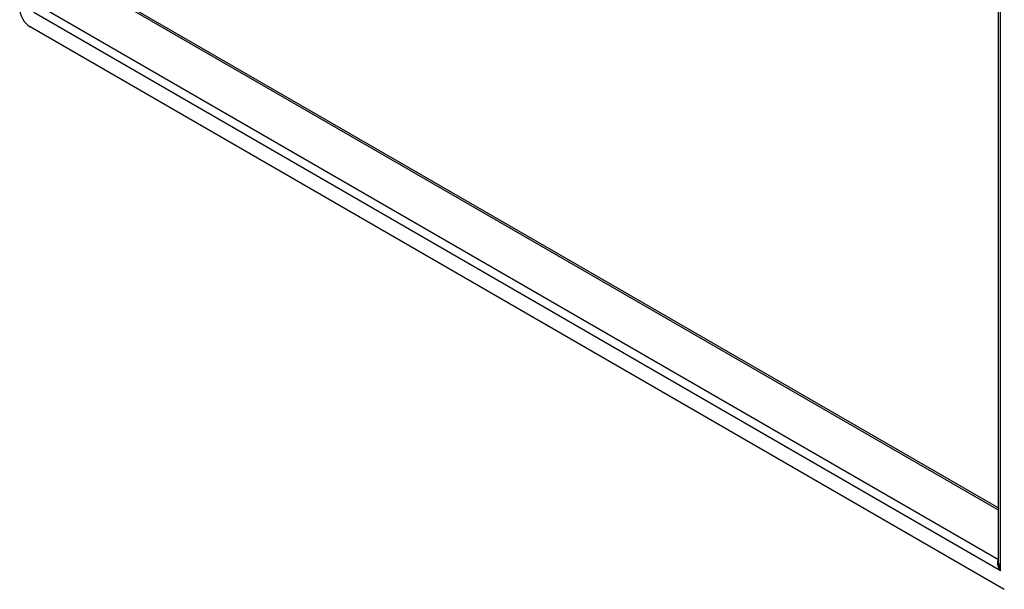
# Model space of a CAD drawing. Header units: inches. Extents: x 118.7 to 140.2, y 35 to 76.3.
# Tile 1 of 16: x 118.7 to 132, y 35.2 to 42.9. Entities that reach past the tile are written whole.
import ezdxf

# ---------------------------------------------------------------- set-up
doc = ezdxf.new("R2010")
doc.units = ezdxf.units.IN
doc.header["$MEASUREMENT"] = 0
doc.layers.add('Visible Edges(ANSI)', color=7, linetype='Continuous', lineweight=25)
doc.layers.add('Visible Tangent Edges(ANSI)', color=7, linetype='Continuous', lineweight=25)

msp = doc.modelspace()

# ---------------------------------------------------------------- linework, layer by layer
at = {"layer": 'Visible Edges(ANSI)'}
for p, q in [((131.92, 35.583), (131.92, 58.668)), ((119.645, 43.416), (131.92, 36.328)), ((131.997, 35.231), (118.857, 42.818))]:
    msp.add_line(p, q, dxfattribs=at)
msp.add_ellipse((118.857, 42.979), major_axis=(-0.098, 0.17), ratio=0.57735, start_param=0.785398, end_param=2.356194, dxfattribs=at)
at = {"layer": 'Visible Tangent Edges(ANSI)'}
for p, q in [((131.945, 35.482), (131.945, 58.7)), ((131.92, 36.3), (119.627, 43.398)), ((119.05, 43.064), (131.92, 35.634)), ((131.945, 35.482), (118.909, 43.009))]:
    msp.add_line(p, q, dxfattribs=at)
for major_axis, start_param, end_param in [((-0.085, 0.113), 6.27321, 7.797332), ((-0.056, 0.13), 0.842048, 1.627446)]:
    msp.add_ellipse((132.004, 35.516), major_axis=major_axis, ratio=0.482311, start_param=start_param, end_param=end_param, dxfattribs=at)

doc.saveas('drawing.dxf')
